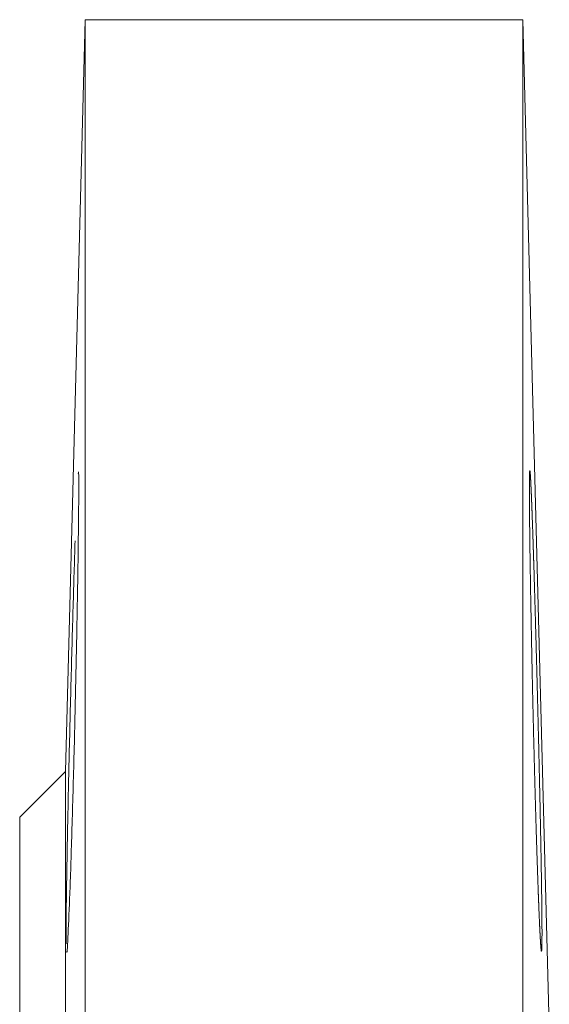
# Model space of a CAD drawing. Header units: millimetres. Extents: x -27 to 453, y 47 to 338.
# Tile 8 of 20: x -27 to -3, y 289 to 335. Entities that reach past the tile are written whole.
import ezdxf

# ---------------------------------------------------------------- set-up
doc = ezdxf.new("R2010")
doc.units = ezdxf.units.MM

msp = doc.modelspace()

# ---------------------------------------------------------------- linework, layer by layer
at = {"color": 7, "linetype": 'Continuous', "lineweight": 15}
for p, q in [((-23.739, 334.504), (-24.639, 300.103)), ((-3.739, 334.504), (-23.739, 334.504)), ((-23.739, 208.856), (-23.739, 334.504)), ((-2.528, 288.276), (-3.739, 334.504)), ((-3.739, 334.504), (-3.739, 212.175)), ((-24.639, 300.103), (-26.739, 298.004)), ((-24.639, 83.905), (-24.639, 300.103)), ((-26.739, 86.004), (-26.739, 298.004))]:
    msp.add_line(p, q, dxfattribs=at)
for points, knots in [([(-24.592, 291.88), (-24.591, 291.876), (-24.583, 291.67), (-24.537, 292.405), (-24.458, 294.129), (-24.361, 296.986), (-24.263, 300.467), (-24.174, 304.232), (-24.102, 307.834), (-24.054, 310.9), (-24.036, 312.969), (-24.04, 313.941), (-24.059, 313.777), (-24.063, 313.74)], [0, 0, 0, 0, 0.001785, 0.109129, 0.216505, 0.323922, 0.431369, 0.538822, 0.646257, 0.753663, 0.861038, 0.968392, 1, 1, 1, 1]), ([(-3.287, 311.156), (-3.253, 310.128), (-3.236, 309.572), (-3.209, 308.678), (-3.2, 308.37), (-3.181, 307.733), (-3.172, 307.403), (-3.144, 306.404), (-3.125, 305.718), (-3.097, 304.661), (-3.087, 304.302), (-3.069, 303.58), (-3.06, 303.221), (-3.033, 302.144), (-3.016, 301.431), (-2.991, 300.367), (-2.983, 300.014), (-2.967, 299.325), (-2.952, 298.65), (-2.939, 298.001), (-2.926, 297.367), (-2.92, 297.055), (-2.903, 296.152), (-2.893, 295.598), (-2.882, 294.837), (-2.878, 294.595), (-2.872, 294.136), (-2.869, 293.92), (-2.863, 293.321), (-2.861, 292.983), (-2.861, 292.569), (-2.862, 292.446), (-2.864, 292.237), (-2.866, 292.15), (-2.872, 291.94), (-2.878, 291.869), (-2.893, 291.87), (-2.903, 291.941), (-2.92, 292.151), (-2.926, 292.238), (-2.939, 292.448), (-2.946, 292.571), (-2.967, 292.985), (-2.983, 293.324), (-3.015, 294.122), (-3.033, 294.586), (-3.069, 295.602), (-3.087, 296.156), (-3.116, 297.057), (-3.125, 297.369), (-3.144, 298.005), (-3.163, 298.653), (-3.181, 299.328), (-3.2, 300.016), (-3.209, 300.369), (-3.236, 301.434), (-3.254, 302.148), (-3.279, 303.224), (-3.287, 303.583), (-3.303, 304.304), (-3.311, 304.663), (-3.333, 305.722), (-3.347, 306.408), (-3.365, 307.406), (-3.371, 307.735), (-3.383, 308.373), (-3.388, 308.682), (-3.402, 309.576), (-3.411, 310.131), (-3.421, 310.901), (-3.424, 311.144), (-3.429, 311.601), (-3.433, 312.028), (-3.435, 312.397), (-3.437, 312.738), (-3.438, 312.894), (-3.438, 313.308), (-3.436, 313.516), (-3.429, 313.797), (-3.424, 313.87), (-3.411, 313.87), (-3.403, 313.8), (-3.388, 313.589), (-3.383, 313.501), (-3.372, 313.292), (-3.366, 313.171), (-3.347, 312.76), (-3.333, 312.421), (-3.303, 311.615), (-3.287, 311.156), (-3.253, 310.128)], [-0.03125, -0.03125, 0, 0, 0.03125, 0.03125, 0.046875, 0.046875, 0.0625, 0.0625, 0.09375, 0.09375, 0.109375, 0.109375, 0.125, 0.125, 0.15625, 0.15625, 0.171875, 0.171875, 0.1875, 0.203125, 0.203125, 0.21875, 0.21875, 0.25, 0.25, 0.265625, 0.265625, 0.28125, 0.28125, 0.3125, 0.3125, 0.328125, 0.328125, 0.34375, 0.34375, 0.375, 0.375, 0.40625, 0.40625, 0.421875, 0.421875, 0.4375, 0.4375, 0.46875, 0.46875, 0.5, 0.5, 0.53125, 0.53125, 0.546875, 0.546875, 0.5625, 0.578125, 0.578125, 0.59375, 0.59375, 0.625, 0.625, 0.640625, 0.640625, 0.65625, 0.65625, 0.6875, 0.6875, 0.703125, 0.703125, 0.71875, 0.71875, 0.75, 0.75, 0.765625, 0.765625, 0.78125, 0.796875, 0.796875, 0.8125, 0.8125, 0.84375, 0.84375, 0.875, 0.875, 0.90625, 0.90625, 0.921875, 0.921875, 0.9375, 0.9375, 0.96875, 0.96875, 1, 1, 1.03125, 1.03125]), ([(-24.207, 310.648), (-24.237, 309.687), (-24.297, 307.765), (-24.397, 304.094), (-24.489, 300.353), (-24.564, 296.859), (-24.608, 294.123), (-24.623, 292.498), (-24.609, 292.289), (-24.606, 292.229)], [0, 0, 0, 0, 0.1563004, 0.3126002, 0.46891, 0.6252001, 0.7814397, 0.9376199, 1, 1, 1, 1])]:
    msp.add_open_spline(points, degree=3, knots=knots, dxfattribs=at)

doc.saveas('drawing.dxf')
